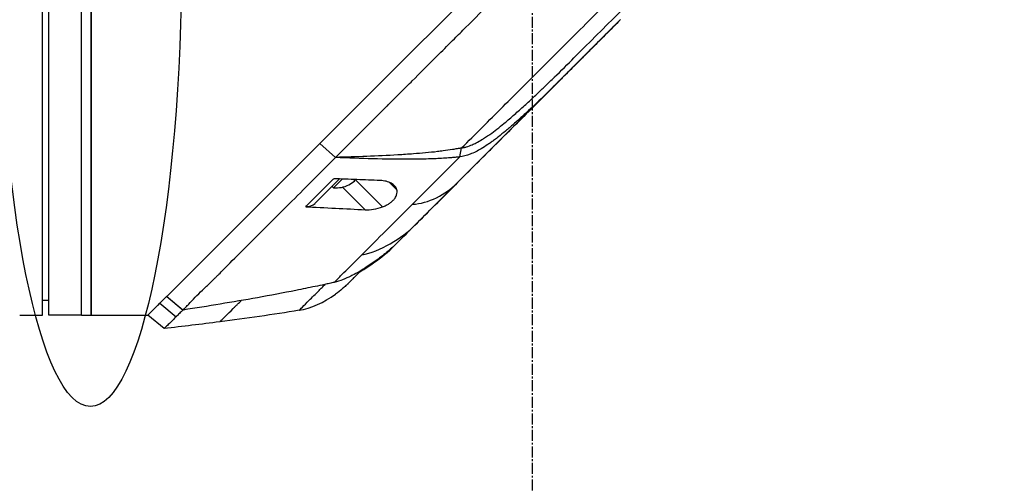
# Model space of a CAD drawing. Header units: millimetres. Extents: x 0 to 4378, y 0 to 2397.
# Tile 217 of 256: x 1533 to 1685, y 1151 to 1222. Entities that reach past the tile are written whole.
import ezdxf

# ---------------------------------------------------------------- set-up
doc = ezdxf.new("R2010")
doc.units = ezdxf.units.MM
doc.header["$LTSCALE"] = 0.2
doc.linetypes.add('CENTER2', pattern=[1.125, 0.75, -0.125, 0.125, -0.125])
doc.layers.add('02_Center Line', color=1, linetype='CENTER2')
doc.layers.add('13_After Rev.Num.', color=6, linetype='Continuous')
doc.styles.add('Rainbow-4.0 Style', font='malgunsl.ttf')
doc.dimstyles.new('Rainbow-4.0 Style', dxfattribs={"dimtxt": 3.5, "dimasz": 2.5, "dimexe": 1, "dimexo": 1, "dimgap": 1, "dimtad": 1, "dimdsep": 46, "dimtxsty": 'Rainbow-4.0 Style', "dimcen": 0, "dimclrd": 251, "dimclre": 251, "dimclrt": 7, "dimazin": 3, "dimtp": 0.1, "dimtm": 0.1, "dimtfac": 0.61, "dimtmove": 0, "dimatfit": 3, "dimfxl": 1, "dimlwd": -1, "dimlwe": -1, "dimarcsym": 1})

# ---------------------------------------------------------------- blocks, each defined once
blk = doc.blocks.new('*D124')
at = {"color": 251, "linetype": 'ByBlock', "transparency": 16777216}
for p, q in [((1621.7, 1236.01), (1778.89, 1236.01)), ((1773.89, 681.61), (1773.89, 1223.51)), ((1676.76, 669.11), (1778.89, 669.11))]:
    blk.add_line(p, q, dxfattribs=at)
at = {"color": 251, "transparency": 16777216}
for points in [[(1771.81, 1223.51), (1775.98, 1223.51), (1773.89, 1236.01)], [(1771.81, 681.61), (1775.98, 681.61), (1773.89, 669.11)]]:
    blk.add_solid(points, dxfattribs=at)
at = {"layer": 'Defpoints', "color": 0, "transparency": 16777216}
for p in [(1616.7, 1236.01), (1773.89, 1236.01), (1671.76, 669.11)]:
    blk.add_point(p, dxfattribs=at)
at = {"color": 7, "transparency": 16777216, "insert": (1759.84, 952.56), "char_height": 17.5, "attachment_point": 5, "rotation": 90, "style": 'Rainbow-4.0 Style'}
blk.add_mtext('566.9', dxfattribs=at)
blk = doc.blocks.new('*D126')
at = {"color": 251, "linetype": 'ByBlock', "transparency": 16777216}
for p, q in [((1483.19, 1869.11), (1834.85, 1869.11)), ((1829.85, 681.61), (1829.85, 1856.61)), ((1617.14, 669.11), (1834.85, 669.11))]:
    blk.add_line(p, q, dxfattribs=at)
at = {"color": 251, "transparency": 16777216}
for points in [[(1827.77, 1856.61), (1831.94, 1856.61), (1829.85, 1869.11)], [(1827.77, 681.61), (1831.94, 681.61), (1829.85, 669.11)]]:
    blk.add_solid(points, dxfattribs=at)
at = {"layer": 'Defpoints', "color": 0, "transparency": 16777216}
for p in [(1478.19, 1869.11), (1829.85, 1869.11), (1612.14, 669.11)]:
    blk.add_point(p, dxfattribs=at)
at = {"color": 7, "transparency": 16777216, "insert": (1815.75, 1269.11), "char_height": 17.5, "attachment_point": 5, "rotation": 90, "style": 'Rainbow-4.0 Style'}
blk.add_mtext('1200', dxfattribs=at)
blk = doc.blocks.new('Blk$L1P0-3O23B')
for q in [(63.35, -1.67), (70.72, 5.7)]:
    blk.add_line((63.35, 5.7), q)
blk.add_ellipse((0, 0), major_axis=(69.35, 0), ratio=0.201954)
blk = doc.blocks.new('A$C1d36c2ae')
for p, q in [((-75.2, 677.1), (-75.2, 795.1)), ((-74.2, 677.1), (-74.2, 795.1)), ((-69.2, 677.1), (-69.2, 795.1)), ((-69.2, 677.1), (-69.2, 795.1)), ((-67.7, 795.1), (-67.7, 677.1)), ((-67.7, 677.1), (-67.7, 795.1)), ((-22.67, 713.43), (-0.18, 735.92)), ((13.58, 722.51), (-20.62, 688.3)), ((6.42, 716.64), (6.48, 716.7)), ((-29.99, 706.11), (-22.67, 713.43)), ((-49.41, 686.69), (-29.99, 706.11)), ((-30.19, 701.32), (-32.62, 703.48)), ((-32.61, 703.49), (-30.18, 701.34)), ((-29.49, 702.04), (-29.49, 702.04)), ((-11.11, 701.42), (-10.83, 702.79)), ((-30.19, 701.32), (-30.18, 701.34)), ((-33.35, 694.27), (-29.58, 698.03)), ((-30.51, 696.68), (-29.17, 698.02)), ((-28.14, 697.13), (-28.15, 697.14)), ((-27.22, 697.75), (-27.38, 697.91)), ((-27.17, 697.94), (-22.97, 693.74)), ((-21.89, 697.49), (-20.78, 696.38)), ((-30.72, 696.89), (-30.51, 696.68)), ((-29.13, 696.78), (-25.65, 693.3)), ((-20.62, 688.3), (-20.62, 688.3)), ((-56.12, 679.98), (-49.41, 686.69)), ((-21.88, 687.1), (-21.91, 687.12)), ((-50.43, 681.13), (-50.43, 681.13)), ((-28.28, 681.93), (-28.28, 681.93)), ((-75.2, 679.4), (-74.2, 679.39)), ((-57.17, 678.93), (-56.13, 679.97)), ((-56.12, 679.98), (-56.13, 679.97)), ((-53.62, 677.89), (-56.13, 679.97)), ((-56.12, 679.98), (-53.61, 677.88)), ((-59, 677.1), (-57.52, 678.58)), ((-57.51, 678.59), (-57.17, 678.93)), ((-57.17, 678.93), (-54.68, 676.86)), ((-53.62, 677.89), (-53.62, 677.89)), ((-78.2, 677.1), (-75.2, 677.1)), ((-69.2, 677.1), (-74.2, 677.1)), ((-69.2, 677.1), (-67.7, 677.1)), ((-67.7, 677.1), (-59, 677.1)), ((-56.51, 675.03), (-59, 677.1))]:
    blk.add_line(p, q)
for radius, start, end in [(4.52, 265.2393, 296.2869), (4.5, 296.2241, 310.3846), (4.28, 310.1421, 310.817)]:
    blk.add_arc((-30.14, 701.18), radius, start, end)
for centre, major_axis, ratio, start_param, end_param in [((23.1, 732.01), (62.48, 62.48), 0.000096, 1.878262, 1.948843), ((18.89, 731.4), (60.21, 60.19), 0.000118, 2.092388, 2.238245), ((-35.47, 696.4), (2.12, -2.13), 0.723628, 5.609776, 6.285676), ((261.62, 970.58), (290.94, 290.97), 0.00001, 3.386632, 3.42138), ((-34.85, 707.53), (10.42, 25.63), 0.82656, 4.179952, 4.245343)]:
    blk.add_ellipse(centre, major_axis=major_axis, ratio=ratio, start_param=start_param, end_param=end_param)
for points, knots in [([(-30.18, 701.34), (-29.02, 702.51), (-27.74, 703.79), (-26.35, 705.18), (-25.23, 706.31), (-23.92, 707.61), (-22.41, 709.12), (-22.23, 709.3), (-21.85, 709.68), (-21.26, 710.27), (-21.01, 710.51), (-20.73, 710.8), (-20.41, 711.11), (-19.59, 711.94), (-18.91, 712.61), (-18.4, 713.12), (-17.33, 714.18), (-15.98, 715.54), (-14.33, 717.19), (-13.53, 717.99), (-12.73, 718.79), (-11.94, 719.58), (-11.36, 720.16), (-10.79, 720.74), (-10.21, 721.31), (-8.84, 722.69), (-7.45, 724.08), (-6.07, 725.46), (-5.57, 725.97), (-4.97, 726.56), (-4.28, 727.25), (-3.47, 728.07), (-2.85, 728.68), (-2.44, 729.1), (-2.18, 729.36), (-2, 729.54), (-1.9, 729.64), (-1.2, 730.33), (-0.51, 731.03), (0.19, 731.73), (1.12, 732.67), (1.82, 733.36), (2.28, 733.82), (2.3, 733.84), (2.32, 733.87), (2.34, 733.89), (3.71, 735.26), (5.08, 736.62), (6.46, 738), (6.69, 738.23), (6.91, 738.45), (7.13, 738.68), (8.42, 739.96), (9.59, 741.14), (10.63, 742.17), (10.91, 742.45), (11.37, 742.91), (12.03, 743.57), (12.24, 743.78), (12.47, 744), (12.71, 744.25), (13.58, 745.11), (14.27, 745.8), (14.78, 746.32), (16.31, 747.84), (17.68, 749.21), (18.9, 750.43), (19.64, 751.16), (20.43, 751.95), (21.27, 752.79), (21.82, 753.34), (22.39, 753.91), (22.97, 754.5), (23.65, 755.17), (24.32, 755.85), (24.99, 756.51), (25.66, 757.18), (26.32, 757.85), (26.98, 758.51), (27.38, 758.91), (27.77, 759.3), (28.13, 759.67), (29.21, 760.74), (30.13, 761.67), (30.92, 762.45), (32.15, 763.69), (33.44, 764.97), (34.75, 766.29)], [-1, -1, -1, -1, -0.9375, -0.9375, -0.9375, -0.875, -0.875, -0.875, -0.8528979, -0.8528979, -0.8528979, -0.84375, -0.84375, -0.84375, -0.8125, -0.8125, -0.8125, -0.75, -0.75, -0.75, -0.7138981, -0.7138981, -0.7138981, -0.6875, -0.6875, -0.6875, -0.625, -0.625, -0.625, -0.5982143, -0.5982143, -0.5982143, -0.5763525, -0.5763525, -0.5763525, -0.5625, -0.5625, -0.5625, -0.53125, -0.53125, -0.53125, -0.5, -0.5, -0.5, -0.4990096, -0.4990096, -0.4990096, -0.4375, -0.4375, -0.4375, -0.4283694, -0.4283694, -0.4283694, -0.375, -0.375, -0.375, -0.3512462, -0.3512462, -0.3512462, -0.34375, -0.34375, -0.34375, -0.3125, -0.3125, -0.3125, -0.25, -0.25, -0.25, -0.2121786, -0.2121786, -0.2121786, -0.1875, -0.1875, -0.1875, -0.15625, -0.15625, -0.15625, -0.125, -0.125, -0.125, -0.1091039, -0.1091039, -0.1091039, -0.0625, -0.0625, -0.0625, 0, 0, 0, 0]), ([(-10.83, 702.79), (-8.74, 704.88), (-6.62, 707), (-4.47, 709.15), (-2.32, 711.3), (-0.15, 713.47), (2.04, 715.66), (4.23, 717.85), (6.43, 720.05), (8.64, 722.26), (9.74, 723.36), (10.84, 724.46), (11.95, 725.57), (13.06, 726.68), (14.18, 727.8), (15.26, 728.88), (16.34, 729.96), (17.38, 731), (18.43, 732.04), (20.42, 734.04), (22.43, 736.05), (24.4, 738.02), (25.91, 739.53), (27.41, 741.03), (28.9, 742.52), (30.38, 744), (31.85, 745.47), (33.3, 746.92)], [0, 0, 0, 0, 0.1448174, 0.1448174, 0.1448174, 0.2896349, 0.2896349, 0.2896349, 0.4344523, 0.4344523, 0.4344523, 0.506861, 0.506861, 0.506861, 0.5792697, 0.5792697, 0.5792697, 0.6516784, 0.6516784, 0.6516784, 0.7896349, 0.7896349, 0.7896349, 0.8948175, 0.8948175, 0.8948175, 1, 1, 1, 1]), ([(13.58, 722.51), (12.02, 720.94), (10.45, 719.37), (8.49, 717.42), (8.1, 717.02), (7.08, 716), (6.53, 715.45), (5.65, 714.58), (5.36, 714.28), (4.91, 713.83), (4.77, 713.69), (4.48, 713.4), (4.33, 713.26), (4.19, 713.11)], [-1.142804, -1.142804, -1.142804, -1.142804, -0.592912, -0.592912, -0.45543, -0.45543, -0.23364, -0.23364, -0.121763, -0.121763, -0.062324, -0.062324, -0.00003, -0.00003, -0.00003, -0.00003]), ([(-10.83, 702.79), (-10.74, 702.81), (-10.64, 702.82), (-10.46, 702.86), (-10.36, 702.89), (-10.2, 702.93), (-10.13, 702.95), (-9.78, 703.06), (-9.5, 703.17), (-9.01, 703.38), (-8.8, 703.47), (-8.3, 703.73), (-8, 703.9), (-7.62, 704.13), (-7.53, 704.18), (-7.24, 704.36), (-7.04, 704.5), (-6.72, 704.72), (-6.6, 704.8), (-5.76, 705.4), (-5.04, 705.97), (-4.11, 706.74), (-3.9, 706.92), (-3.16, 707.54), (-2.65, 707.99), (-1.62, 708.9), (-1.12, 709.36), (-0.09, 710.3), (0.43, 710.79), (1.15, 711.47), (1.35, 711.67), (1.73, 712.03), (1.92, 712.21), (2.53, 712.79), (2.86, 713.12), (3.21, 713.46), (3.33, 713.58), (4.37, 714.59), (5.54, 715.76), (6.42, 716.64)], [-1.416337, -1.416337, -1.416337, -1.416337, -1.398932, -1.398932, -1.380652, -1.380652, -1.367794, -1.367794, -1.313038, -1.313038, -1.272781, -1.272781, -1.213268, -1.213268, -1.196077, -1.196077, -1.154545, -1.154545, -1.130465, -1.130465, -0.980623, -0.980623, -0.935487, -0.935487, -0.825371, -0.825371, -0.71547, -0.71547, -0.6014, -0.6014, -0.556109, -0.556109, -0.516092, -0.516092, -0.424444, -0.424444, -0.373187, -0.373187, 0, 0, 0, 0]), ([(-11.62, 697.3), (-9.13, 699.8), (-6.54, 702.39), (-3.89, 705.03), (-1.25, 707.68), (1.46, 710.38), (4.19, 713.11)], [0, 0, 0, 0, 0.5000002, 0.5000002, 0.5000002, 0.9999991, 0.9999991, 0.9999991, 0.9999991]), ([(4.19, 713.11), (2.53, 711.45), (0.85, 709.81), (-1.1, 708.02), (-1.33, 707.81), (-1.98, 707.22), (-2.41, 706.84), (-3.06, 706.27), (-3.26, 706.09), (-3.68, 705.73), (-3.89, 705.55), (-4.46, 705.08), (-4.81, 704.8), (-5.38, 704.35), (-5.59, 704.19), (-5.96, 703.91), (-6.12, 703.79), (-6.46, 703.55), (-6.63, 703.43), (-7.13, 703.09), (-7.47, 702.87), (-8.38, 702.34), (-8.94, 702.05), (-10.04, 701.64), (-10.67, 701.48), (-11.11, 701.42)], [0, 0, 0, 0, 0.704884, 0.704884, 0.798881, 0.798881, 0.96881, 0.96881, 1.049234, 1.049234, 1.129494, 1.129494, 1.263271, 1.263271, 1.33961, 1.33961, 1.39992, 1.39992, 1.461242, 1.461242, 1.58275, 1.58275, 1.779675, 1.779675, 1.957146, 1.957146, 1.957146, 1.957146]), ([(-10.83, 702.79), (-11.06, 702.75), (-11.3, 702.71), (-11.76, 702.63), (-11.98, 702.59), (-12.7, 702.47), (-13.17, 702.4), (-13.95, 702.3), (-14.25, 702.26), (-15.79, 702.08), (-17.01, 701.97), (-19.03, 701.83), (-19.83, 701.77), (-23.79, 701.53), (-27.03, 701.42), (-30.18, 701.34)], [-2.328232, -2.328232, -2.328232, -2.328232, -2.236921, -2.236921, -2.146631, -2.146631, -1.979175, -1.979175, -1.86867, -1.86867, -1.427637, -1.427637, -1.135586, -1.135586, -0.000019, -0.000019, -0.000019, -0.000019]), ([(-53.61, 677.88), (-53.54, 677.95), (-53.47, 678.03), (-53.41, 678.11), (-53.37, 678.14), (-53.34, 678.18), (-53.3, 678.22), (-53.27, 678.26), (-53.23, 678.29), (-53.19, 678.33), (-53.04, 678.49), (-52.89, 678.64), (-52.73, 678.81), (-52.42, 679.13), (-52.09, 679.48), (-51.74, 679.84), (-51.39, 680.2), (-51.01, 680.57), (-50.62, 680.95), (-50.23, 681.33), (-49.82, 681.72), (-49.4, 682.12), (-49.19, 682.33), (-48.97, 682.54), (-48.76, 682.75), (-48.65, 682.85), (-48.54, 682.96), (-48.43, 683.07), (-48.32, 683.18), (-48.21, 683.29), (-48.1, 683.4), (-47.66, 683.85), (-47.21, 684.3), (-46.75, 684.77), (-45.82, 685.7), (-44.84, 686.68), (-43.83, 687.69), (-41.8, 689.72), (-39.62, 691.9), (-37.33, 694.19), (-36.19, 695.33), (-35.02, 696.5), (-33.83, 697.69), (-32.64, 698.88), (-31.43, 700.1), (-30.19, 701.32)], [0, 0, 0, 0, 0.015625, 0.015625, 0.015625, 0.023438, 0.023438, 0.023438, 0.03125, 0.03125, 0.03125, 0.0625, 0.0625, 0.0625, 0.125, 0.125, 0.125, 0.1875, 0.1875, 0.1875, 0.25, 0.25, 0.25, 0.28125, 0.28125, 0.28125, 0.296875, 0.296875, 0.296875, 0.3125, 0.3125, 0.3125, 0.375, 0.375, 0.375, 0.5, 0.5, 0.5, 0.75, 0.75, 0.75, 0.875, 0.875, 0.875, 1, 1, 1, 1]), ([(-11.11, 701.42), (-11.2, 701.41), (-11.37, 701.39), (-11.43, 701.38), (-11.44, 701.38), (-11.6, 701.36), (-11.72, 701.35), (-11.87, 701.34), (-11.91, 701.33), (-12.03, 701.32), (-12.13, 701.31), (-12.34, 701.3), (-12.46, 701.29), (-12.75, 701.26), (-12.91, 701.25), (-13.17, 701.23), (-13.26, 701.23), (-14.1, 701.17), (-14.83, 701.14), (-16.05, 701.1), (-16.53, 701.08), (-17.57, 701.07), (-18.15, 701.06), (-20.6, 701.05), (-22.58, 701.08), (-26.34, 701.17), (-28.24, 701.24), (-30.19, 701.32)], [-2.292528, -2.292528, -2.292528, -2.292528, -2.286102, -2.286102, -2.268778, -2.268778, -2.21392, -2.21392, -2.200352, -2.200352, -2.166284, -2.166284, -2.122718, -2.122718, -2.066862, -2.066862, -2.035032, -2.035032, -1.780722, -1.780722, -1.611184, -1.611184, -1.416336, -1.416336, -0.709611, -0.709611, -0.000052, -0.000052, -0.000052, -0.000052]), ([(-34.78, 693.77), (-34.59, 693.96), (-34.39, 694.16), (-34.2, 694.35), (-33.1, 695.45), (-31.97, 696.58), (-30.83, 697.72), (-30.71, 697.84), (-30.6, 697.95), (-30.48, 698.07)], [0, 0, 0, 0, 0.000971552, 0.000971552, 0.000971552, 0.006478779, 0.006478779, 0.006478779, 0.007034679, 0.007034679, 0.007034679, 0.007034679]), ([(-23.34, 697.79), (-24.54, 697.83), (-25.71, 697.88), (-28.08, 697.97), (-29.3, 698.02), (-30.48, 698.07)], [0.000001, 0.000001, 0.000001, 0.000001, 0.4349359, 0.4349359, 0.8581097, 0.8581097, 0.8581097, 0.8581097]), ([(-20.78, 696.38), (-20.84, 696.59), (-20.95, 696.78), (-21.25, 697.12), (-21.44, 697.27), (-21.9, 697.51), (-22.15, 697.6), (-22.71, 697.73), (-23.02, 697.78), (-23.34, 697.79)], [-0.4713906, -0.4713906, -0.4713906, -0.4713906, -0.3552717, -0.3552717, -0.2348479, -0.2348479, -0.1171972, -0.1171972, 0, 0, 0, 0]), ([(-18, 690.92), (-17, 691.92), (-15.96, 692.96), (-14.89, 694.03), (-13.83, 695.1), (-12.73, 696.19), (-11.62, 697.3)], [0, 0, 0, 0, 0.5, 0.5, 0.5, 1, 1, 1, 1]), ([(-22.97, 693.74), (-22.78, 693.81), (-22.6, 693.89), (-22.26, 694.06), (-22.11, 694.15), (-21.81, 694.35), (-21.67, 694.45), (-21.4, 694.69), (-21.28, 694.81), (-21.01, 695.15), (-20.89, 695.35), (-20.77, 695.71), (-20.74, 695.86), (-20.73, 696.13), (-20.75, 696.26), (-20.78, 696.38)], [0.000001, 0.000001, 0.000001, 0.000001, 0.0601566, 0.0601566, 0.1139936, 0.1139936, 0.1696633, 0.1696633, 0.2316702, 0.2316702, 0.3255714, 0.3255714, 0.3976261, 0.3976261, 0.463731, 0.463731, 0.463731, 0.463731]), ([(-26.14, 686.39), (-24.96, 687.57), (-23.7, 688.83), (-22.4, 690.13), (-21.1, 691.42), (-19.76, 692.77), (-18.38, 694.15)], [-1, -1, -1, -1, -0.5, -0.5, -0.5, 0, 0, 0, 0]), ([(-34.78, 693.77), (-33.5, 693.7), (-31.7, 693.61), (-28.63, 693.45), (-27.17, 693.38), (-25.65, 693.3)], [0.000001, 0.000001, 0.000001, 0.000001, 0.4628328, 0.4628328, 0.9589294, 0.9589294, 0.9589294, 0.9589294]), ([(-25.65, 693.3), (-25.25, 693.28), (-24.81, 693.3), (-23.86, 693.45), (-23.39, 693.57), (-22.97, 693.74)], [-0.2620253, -0.2620253, -0.2620253, -0.2620253, -0.1363366, -0.1363366, 0, 0, 0, 0]), ([(-20.63, 688.3), (-20.83, 688.09), (-21.04, 687.9), (-21.47, 687.51), (-21.68, 687.32), (-21.9, 687.13)], [-0.1726595, -0.1726595, -0.1726595, -0.1726595, -0.0863353, -0.0863353, 0, 0, 0, 0]), ([(-26.46, 683.76), (-26.04, 684), (-25.62, 684.26), (-25.21, 684.53), (-24.04, 685.3), (-22.93, 686.16), (-21.88, 687.1)], [-0.5706772, -0.5706772, -0.5706772, -0.5706772, -0.4232454, -0.4232454, -0.4232454, 0, 0, 0, 0]), ([(-21.9, 687.13), (-22.18, 686.89), (-22.47, 686.65), (-23.05, 686.18), (-23.34, 685.95), (-23.94, 685.5), (-24.25, 685.28), (-24.86, 684.86), (-25.17, 684.65), (-25.48, 684.45)], [-0.4459231, -0.4459231, -0.4459231, -0.4459231, -0.3352187, -0.3352187, -0.2236271, -0.2236271, -0.1112915, -0.1112915, -0.0000001, -0.0000001, -0.0000001, -0.0000001]), ([(-30.39, 682.14), (-30.23, 682.3), (-30.07, 682.46), (-29.91, 682.62), (-29.74, 682.79), (-29.58, 682.95), (-29.41, 683.12), (-29.07, 683.46), (-28.73, 683.8), (-28.37, 684.16), (-27.66, 684.87), (-26.91, 685.62), (-26.14, 686.39)], [-1, -1, -1, -1, -0.875, -0.875, -0.875, -0.75, -0.75, -0.75, -0.5, -0.5, -0.5, 0, 0, 0, 0]), ([(-25.48, 684.45), (-26.26, 683.95), (-26.96, 683.55), (-27.58, 683.24), (-27.67, 683.19), (-27.76, 683.15), (-27.85, 683.1), (-28.27, 682.9), (-28.69, 682.71), (-29.1, 682.55), (-29.49, 682.4), (-29.93, 682.26), (-30.39, 682.14)], [-1, -1, -1, -1, -0.5653341, -0.5653341, -0.5653341, -0.5, -0.5, -0.5, -0.25, -0.25, -0.25, 0, 0, 0, 0]), ([(-26.23, 683.98), (-26.67, 683.54), (-27.06, 683.16), (-27.88, 682.34), (-28.2, 682.01), (-28.27, 681.95)], [0.8183013, 0.8183013, 0.8183013, 0.8183013, 1.1911256, 1.1911256, 1.7900605, 1.7900605, 1.7900605, 1.7900605]), ([(-30.39, 682.14), (-30.52, 682.11), (-30.64, 682.08), (-30.76, 682.05), (-30.88, 682.02), (-31, 682), (-31.13, 681.97), (-31.37, 681.91), (-31.61, 681.86), (-31.86, 681.81), (-32.35, 681.7), (-32.84, 681.6), (-33.33, 681.5), (-34.31, 681.3), (-35.29, 681.1), (-36.27, 680.9), (-38.24, 680.51), (-40.21, 680.14), (-42.18, 679.78), (-45.98, 679.1), (-49.79, 678.48), (-53.61, 677.88)], [0, 0, 0, 0, 0.015912, 0.015912, 0.015912, 0.031824, 0.031824, 0.031824, 0.0636481, 0.0636481, 0.0636481, 0.1272961, 0.1272961, 0.1272961, 0.2545922, 0.2545922, 0.2545922, 0.5091845, 0.5091845, 0.5091845, 1, 1, 1, 1]), ([(-27.41, 682.81), (-27.51, 682.71), (-27.6, 682.61), (-27.69, 682.53), (-27.86, 682.36), (-28, 682.22), (-28.08, 682.13)], [0, 0, 0, 0, 0.336695, 0.336695, 0.336695, 1, 1, 1, 1]), ([(-35.77, 677.85), (-35.77, 677.85), (-35.76, 677.86), (-35.75, 677.87), (-35.74, 677.88), (-35.72, 677.9), (-35.69, 677.93), (-35.64, 677.98), (-35.56, 678.06), (-35.45, 678.17), (-35.24, 678.38), (-34.93, 678.69), (-34.54, 679.08), (-34.15, 679.47), (-33.67, 679.95), (-33.13, 680.49), (-33.06, 680.56), (-32.99, 680.63), (-32.92, 680.7), (-32.89, 680.73), (-32.85, 680.77), (-32.82, 680.8), (-32.78, 680.84), (-32.75, 680.87), (-32.71, 680.91), (-32.57, 681.05), (-32.42, 681.2), (-32.27, 681.35), (-32.11, 681.51), (-31.96, 681.66), (-31.8, 681.82)], [0, 0, 0, 0, 0.0488509, 0.0488509, 0.0488509, 0.1122608, 0.1122608, 0.1122608, 0.2390807, 0.2390807, 0.2390807, 0.4927204, 0.4927204, 0.4927204, 0.7463601, 0.7463601, 0.7463601, 0.7780651, 0.7780651, 0.7780651, 0.7939176, 0.7939176, 0.7939176, 0.80977, 0.80977, 0.80977, 0.87318, 0.87318, 0.87318, 0.9363273, 0.9363273, 0.9363273, 0.9363273]), ([(-28.3, 681.92), (-28.3, 681.92), (-28.3, 681.92), (-28.3, 681.91), (-28.3, 681.91), (-28.31, 681.91), (-28.31, 681.9), (-28.32, 681.9), (-28.32, 681.89), (-28.33, 681.88), (-28.34, 681.88), (-28.35, 681.86), (-28.36, 681.86), (-28.39, 681.83), (-28.41, 681.81), (-28.48, 681.74), (-28.54, 681.69), (-28.76, 681.48), (-28.94, 681.32), (-29.46, 680.88), (-29.82, 680.6), (-30.18, 680.34)], [0, 0, 0, 0, 0.0037207, 0.0037207, 0.0062095, 0.0062095, 0.0083603, 0.0083603, 0.0107968, 0.0107968, 0.0129836, 0.0129836, 0.0165297, 0.0165297, 0.0242728, 0.0242728, 0.0474725, 0.0474725, 0.1170629, 0.1170629, 0.2528079, 0.2528079, 0.2528079, 0.2528079]), ([(-47.98, 676.07), (-47.98, 676.07), (-47.98, 676.07), (-47.96, 676.09), (-47.94, 676.11), (-47.88, 676.17), (-47.82, 676.23), (-47.58, 676.47), (-47.34, 676.7), (-46.73, 677.3), (-46.36, 677.67), (-45.87, 678.15), (-45.82, 678.21), (-45.74, 678.29), (-45.71, 678.32), (-45.65, 678.38), (-45.62, 678.41), (-45.47, 678.55), (-45.35, 678.67), (-45.05, 678.97), (-44.86, 679.15), (-44.67, 679.34)], [0.5009551, 0.5009551, 0.5009551, 0.5009551, 0.53125, 0.53125, 0.5624999, 0.5624999, 0.6249999, 0.6249999, 0.7499999, 0.7499999, 0.8749999, 0.8749999, 0.8906249, 0.8906249, 0.8984374, 0.8984374, 0.9062499, 0.9062499, 0.9374999, 0.9374999, 0.9830788, 0.9830788, 0.9830788, 0.9830788]), ([(-53.62, 677.89), (-53.82, 677.71), (-54, 677.53), (-54.18, 677.36), (-54.26, 677.27), (-54.35, 677.19), (-54.43, 677.11), (-54.47, 677.06), (-54.51, 677.02), (-54.55, 676.98), (-54.57, 676.96), (-54.6, 676.94), (-54.62, 676.92), (-54.64, 676.9), (-54.66, 676.88), (-54.68, 676.86)], [-1, -1, -1, -1, -0.5, -0.5, -0.5, -0.25, -0.25, -0.25, -0.125, -0.125, -0.125, -0.0625, -0.0625, -0.0625, 0, 0, 0, 0]), ([(-53.61, 677.88), (-53.61, 677.88), (-53.61, 677.88), (-53.62, 677.89), (-53.62, 677.89), (-53.62, 677.89)], [0.0000000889, 0.0000000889, 0.0000000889, 0.0000000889, 0.0002019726, 0.0002019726, 0.0002833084, 0.0002833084, 0.0002833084, 0.0002833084]), ([(-78.7, 677.1), (-78.7, 677.1), (-78.69, 677.1), (-78.67, 677.1), (-78.65, 677.1), (-78.63, 677.1), (-78.59, 677.1), (-78.56, 677.1), (-78.51, 677.1), (-78.47, 677.1), (-78.42, 677.1), (-78.36, 677.1), (-78.31, 677.1), (-78.27, 677.1), (-78.24, 677.1), (-78.2, 677.1)], [0.5001155, 0.5001155, 0.5001155, 0.5001155, 0.6074676, 0.6074676, 0.6074676, 0.7149351, 0.7149351, 0.7149351, 0.8224051, 0.8224051, 0.8224051, 0.9298767, 0.9298767, 0.9298767, 1, 1, 1, 1]), ([(-54.68, 676.86), (-54.76, 676.78), (-54.84, 676.7), (-54.92, 676.62), (-54.99, 676.54), (-55.07, 676.47), (-55.14, 676.4), (-55.28, 676.25), (-55.42, 676.12), (-55.54, 675.99), (-55.79, 675.75), (-55.99, 675.55), (-56.14, 675.4), (-56.29, 675.24), (-56.4, 675.14), (-56.46, 675.08), (-56.49, 675.05), (-56.5, 675.04), (-56.51, 675.03), (-56.51, 675.03), (-56.51, 675.03), (-56.51, 675.03)], [-1, -1, -1, -1, -0.9375, -0.9375, -0.9375, -0.875, -0.875, -0.875, -0.75, -0.75, -0.75, -0.5, -0.5, -0.5, -0.25, -0.25, -0.25, -0.125, -0.125, -0.125, -0.1093435, -0.1093435, -0.1093435, -0.1093435])]:
    blk.add_open_spline(points, degree=3, knots=knots)
for points in [[(20, 730.22), (15.52, 725.73), (10.96, 721.18), (6.48, 716.7)], [(2.64, 711.54), (3.46, 712.36), (4.05, 712.97), (4.18, 713.11)], [(2.64, 711.54), (0.52, 709.44), (-1.56, 707.37), (-3.64, 705.29)], [(-6.16, 702.77), (-6.31, 702.61), (-6.46, 702.46), (-6.61, 702.31)], [(-6.61, 702.31), (-6.61, 702.31), (-6.6, 702.32), (-6.6, 702.32)], [(-18.38, 694.15), (-15.98, 694.2), (-13.2, 695.72), (-11.62, 697.3)], [(-26.14, 686.39), (-23.41, 686.83), (-19.97, 688.95), (-18, 690.92)], [(-28.08, 682.13), (-28.19, 682.02), (-28.27, 681.95), (-28.28, 681.93)], [(-27.34, 682.88), (-27.36, 682.85), (-27.38, 682.83), (-27.41, 682.81)], [(-28.3, 681.92), (-28.29, 681.92), (-28.29, 681.93), (-28.28, 681.93)], [(-28.28, 681.93), (-28.28, 681.93), (-28.28, 681.94), (-28.27, 681.95)], [(-35.77, 677.85), (-34, 678.09), (-31.93, 679.1), (-30.22, 680.32)], [(-30.22, 680.32), (-30.21, 680.32), (-30.2, 680.33), (-30.18, 680.34)], [(-35.77, 677.85), (-39.82, 677.17), (-43.9, 676.59), (-47.98, 676.07)], [(-59, 677.1), (-59, 677.1), (-59, 677.1), (-59, 677.1)], [(-47.98, 676.07), (-50.82, 675.7), (-53.66, 675.36), (-56.51, 675.03)]]:
    blk.add_open_spline(points, degree=3)
at = {"layer": '02_Center Line', "ltscale": 11.288275}
blk.add_line((0, 1340.15), (0, 643.96), dxfattribs=at)

msp = doc.modelspace()

# ---------------------------------------------------------------- block references
msp.add_blockref('A$C1d36c2ae', (1612.144, 499.915))
at = {"layer": '13_After Rev.Num.', "rotation": 90}
msp.add_blockref('Blk$L1P0-3O23B', (1544.3, 1232.317), dxfattribs=at)

# ---------------------------------------------------------------- dimensions: what is measured, and where the dimension line sits
for base, p1, p2, picture, middle in [((1829.854, 1869.115), (1612.144, 669.115), (1478.192, 1869.115), '*D126', (1815.753, 1269.115)), ((1773.892, 1236.015), (1671.759, 669.115), (1616.699, 1236.015), '*D124', (1759.845, 952.565))]:
    dim = msp.add_linear_dim(base=base, p1=p1, p2=p2, angle=90, dimstyle='Rainbow-4.0 Style', override={"dimscale": 5})
    dim.commit()
    dim.dimension.update_dxf_attribs({"geometry": picture, "text_midpoint": middle})

doc.saveas('drawing.dxf')
